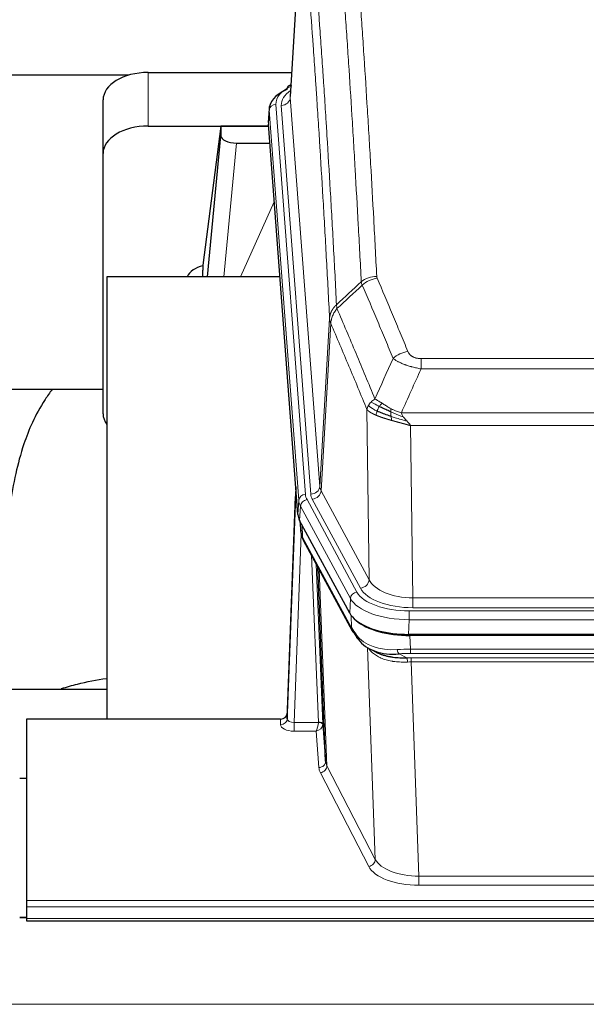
# Model space of a CAD drawing. Header units: inches. Extents: x 0 to 23760, y -13 to 16800.
# Tile 114 of 256: x 3785 to 4036, y 13598 to 14036. Entities that reach past the tile are written whole.
import ezdxf

# ---------------------------------------------------------------- set-up
doc = ezdxf.new("R2010")
doc.units = ezdxf.units.IN
doc.layers.add('1', color=7, linetype='Continuous', true_color=0xffffff)
doc.layers.add('254', color=7, linetype='Continuous', true_color=0xffffff)
doc.styles.add('latin_extended', font='simplex.shx')
doc.dimstyles.get("Standard").update_dxf_attribs({"dimtxt": 0.18, "dimasz": 0.18, "dimexe": 0.18, "dimexo": 0.0625, "dimgap": 0.09, "dimtad": 0, "dimtih": 1, "dimtoh": 1, "dimdec": 4, "dimzin": 0, "dimdsep": 46, "dimtxsty": 'Standard', "dimcen": 0.09, "dimadec": 0, "dimazin": 0, "dimtfac": 1, "dimtdec": 4, "dimtofl": 0, "dimtmove": 0, "dimatfit": 3, "dimfxl": 1, "dimtolj": 1, "dimtzin": 0, "dimarcsym": 0})

# ---------------------------------------------------------------- blocks, each defined once
blk = doc.blocks.new('_U12')
at = {"layer": '254', "color": 3, "linetype": 'Continuous', "lineweight": 13, "transparency": 16777216}
for p, q in [((8888.53, 13749.35), (8888.53, 9406.97)), ((1002.55, 13394.36), (1002.55, 9406.97)), ((1142.55, 9446.97), (8748.53, 9446.97))]:
    blk.add_line(p, q, dxfattribs=at)
at = {"layer": '254', "color": 3, "transparency": 16777216}
for points in [[(1142.55, 9470.3), (1142.55, 9423.63), (1002.55, 9446.97)], [(8748.53, 9423.63), (8748.53, 9470.3), (8888.53, 9446.97)]]:
    blk.add_solid(points, dxfattribs=at)
at = {"layer": 'Defpoints', "color": 0, "transparency": 16777216}
for p in [(8888.53, 13789.35), (1002.55, 13434.36), (8888.53, 9446.97)]:
    blk.add_point(p, dxfattribs=at)
at = {"layer": '254', "color": 2, "lineweight": 13, "transparency": 16777216, "insert": (4702.21, 9656.97), "char_height": 140, "attachment_point": 1, "style": 'latin_extended'}
blk.add_mtext('\\A1;7886', dxfattribs=at)

msp = doc.modelspace()

# ---------------------------------------------------------------- linework, layer by layer
at = {"layer": '1', "color": 2, "linetype": 'Continuous', "lineweight": 25}
for p, q in [((3910.016, 14088.256), (3904.765, 14001.62)), ((3832.945, 14011.013), (3665.774, 14011.013)), ((3841.587, 14012.218), (3905.41, 14012.218)), ((3905.077, 14006.762), (3904.134, 14006.327)), ((3821.587, 13976.242), (3821.587, 14000.044)), ((3895.387, 13996.269), (3895.006, 13989.986)), ((3908.13, 13815.75), (3895.012, 13989.203)), ((3841.587, 13988.416), (3895.074, 13988.416)), ((3873.898, 13988.327), (3865.849, 13926.541)), ((3895.081, 13988.327), (3873.898, 13988.327)), ((3873.898, 13988.327), (3873.898, 13984.096)), ((3867.987, 13921.44), (3873.898, 13984.096)), ((3880.871, 13980.876), (3895.641, 13980.876)), ((3821.587, 13860.588), (3821.587, 13976.242)), ((3865.849, 13926.535), (3865.849, 13926.541)), ((3865.849, 13926.535), (3865.849, 13924.349)), ((3900.138, 13921.439), (3823.194, 13921.439)), ((3823.194, 13921.439), (3823.194, 13724.872)), ((3821.598, 13871.36), (3751.262, 13871.36)), ((3907.193, 13828.131), (3903.435, 13727.492)), ((3903.424, 13724.956), (3907.113, 13823.737)), ((3931.168, 13771.958), (3908.914, 13813.172)), ((3909.042, 13812.935), (3909.405, 13808.134)), ((3909.399, 13808.247), (3909.228, 13812.591)), ((3909.399, 13808.247), (3909.405, 13808.134)), ((3910.543, 13804.338), (3932.29, 13764.062)), ((3920.449, 13706.127), (3917.022, 13792.338)), ((4173.737, 13762.52), (3957.331, 13762.52)), ((4173.145, 13762.038), (3957.922, 13762.038)), ((3940.431, 13755.886), (3943.175, 13754.499)), ((3751.197, 13738.211), (3823.193, 13738.211)), ((3903.435, 13727.492), (3903.424, 13724.956)), ((3787.534, 13724.871), (3787.534, 13644.236)), ((3900.437, 13724.871), (3787.534, 13724.871)), ((3919.221, 13722.745), (3920.449, 13706.127)), ((3784.534, 13698.672), (3787.534, 13698.672)), ((3787.534, 13644.236), (3787.534, 13641.502)), ((3787.534, 13641.502), (3787.534, 13636.254)), ((3787.578, 13636.745), (3784.605, 13636.745)), ((3787.534, 13636.254), (3787.534, 13635.239)), ((3787.534, 13635.239), (4344.534, 13635.239))]:
    msp.add_line(p, q, dxfattribs=at)
at = {"layer": '1', "color": 110, "linetype": 'Continuous', "lineweight": 13}
for p, q in [((3910.018, 14087.634), (3904.77, 14001.044)), ((3841.587, 13988.416), (3841.587, 14012.218)), ((3898.386, 13998.053), (3911.497, 13824.692)), ((3900.778, 13997.618), (3913.844, 13824.845)), ((3904.77, 14001.044), (3917.836, 13828.271)), ((3895.392, 13995.483), (3895.012, 13989.203)), ((3908.503, 13822.122), (3895.392, 13995.483)), ((3880.871, 13980.876), (3875.264, 13921.44)), ((3882.676, 13921.44), (3897.617, 13954.754)), ((3917.836, 13828.271), (3922.213, 13902.948)), ((3922.769, 13900.614), (3918.418, 13826.362)), ((3962.862, 13885.067), (4168.205, 13885.067)), ((3962.862, 13880.503), (3962.862, 13885.067)), ((4168.205, 13880.503), (3962.862, 13880.503)), ((3939.769, 13786.819), (3938.812, 13862.469)), ((3954.131, 13861.024), (4176.937, 13861.024)), ((3958.244, 13855.28), (3959.212, 13778.784)), ((4172.824, 13855.28), (3958.244, 13855.28)), ((3918.418, 13826.362), (3939.769, 13786.819)), ((3908.13, 13815.75), (3908.503, 13822.122)), ((3909.288, 13819.545), (3908.914, 13813.172)), ((3931.461, 13778.479), (3909.288, 13819.545)), ((3912.194, 13822.401), (3934.368, 13781.336)), ((3935.894, 13783.01), (3914.542, 13822.554)), ((3909.044, 13812.931), (3909.399, 13808.247)), ((3909.965, 13811.225), (3910.184, 13805.668)), ((3909.548, 13807.276), (3906.417, 13723.424)), ((3910.184, 13805.668), (3931.931, 13765.392)), ((3917.223, 13723.511), (3914.201, 13797.562)), ((3916.328, 13793.622), (3919.221, 13722.745)), ((3917.568, 13791.327), (3921.035, 13704.116)), ((3931.168, 13771.958), (3931.461, 13778.479)), ((3959.212, 13778.784), (4171.855, 13778.784)), ((3959.212, 13774.37), (3959.212, 13778.784)), ((3931.931, 13765.392), (3931.754, 13771.028)), ((3957.624, 13772.946), (4173.444, 13772.946)), ((3957.624, 13769.041), (3957.624, 13772.946)), ((4171.855, 13774.37), (3959.212, 13774.37)), ((3957.624, 13769.041), (3957.331, 13762.52)), ((4173.444, 13769.041), (3957.624, 13769.041)), ((3957.922, 13762.038), (3958.113, 13755.947)), ((3942.52, 13662.502), (3939.084, 13756.642)), ((3953.089, 13753.853), (3956.542, 13752.108)), ((3958.113, 13754.081), (3958.113, 13755.947)), ((3958.113, 13755.947), (4172.955, 13755.947)), ((4172.955, 13754.081), (3958.113, 13754.081)), ((3958.455, 13750.274), (3958.455, 13752.139)), ((3958.455, 13752.139), (4172.612, 13752.139)), ((3958.455, 13750.274), (3961.929, 13655.098)), ((4172.612, 13750.274), (3958.455, 13750.274)), ((3900.426, 13722.423), (3900.437, 13724.871)), ((3906.417, 13723.424), (3906.417, 13719.509)), ((3906.417, 13723.424), (3917.222, 13723.424)), ((3906.417, 13719.509), (3916.259, 13719.509)), ((3917.453, 13703.36), (3916.259, 13719.509)), ((3939.611, 13659.439), (3918.126, 13701.053)), ((3921.035, 13704.116), (3942.52, 13662.502)), ((3961.929, 13655.098), (4169.139, 13655.098)), ((3961.929, 13655.098), (3961.929, 13650.997)), ((4169.139, 13650.997), (3961.929, 13650.997)), ((3787.534, 13644.236), (4344.534, 13644.236)), ((3787.534, 13641.502), (4344.534, 13641.502)), ((3784.605, 13636.519), (3787.578, 13636.519)), ((3787.534, 13636.254), (4344.534, 13636.254)), ((2913.034, 13598.124), (7670.034, 13598.124))]:
    msp.add_line(p, q, dxfattribs=at)
at = {"layer": '1', "color": 2, "linetype": 'Continuous', "lineweight": 25}
for centre, major_axis, ratio, start_param, end_param in [((3841.587, 14000.044), (-20, 0), 0.608706, 4.712389, 6.2831853), ((3922.406, 13995.766), (-27.03, 0.194), 0.4633579, 5.502135, 6.3212481), ((3905.392, 14003.603), (1.258, -2.724), 0.6272114, 3.1415983, 4.0254232), ((3841.587, 13976.242), (-20, 0), 0.608706, 4.712389, 6.2831853), ((3880.924, 13984.121), (7.027, 0.031), 0.4617281, 3.1395348, 4.7027345), ((3868.728, 13919.361), (-10.208, 0), 0.7029015, 4.9983373, 5.9892938), ((3868.728, 13727.965), (-10.152, 515.139), 0.0020796, 5.0973666, 5.1034705), ((3841.587, 13860.588), (-20, 0), 0.608706, 0, 0.4035719), ((3935.15, 13816.189), (27.037, 0.006), 0.4611335, 3.1763491, 3.3855005), ((3937.193, 13788.458), (-27.174, 22.247), 0.2659532, 0.2482947, 0.2802749), ((3936.043, 13817.734), (26.161, 11.46), 0.4493681, 3.0159633, 3.1613144), ((3913.896, 13806.559), (3.584, 1.776), 0.8816114, 2.7716102, 3.1419462), ((3957.388, 13775.004), (27.023, 0.034), 0.4619935, 3.3853572, 3.670307), ((3957.948, 13774.513), (27.01, 0.015), 0.4618579, 3.6271853, 4.7111791), ((3957.388, 13775.004), (27.023, 0.034), 0.4619935, 3.670307, 4.7096668), ((3958.762, 13748.513), (-27.355, 20.182), 0.1876908, 0.3765826, 0.5974134), ((3935.81, 13765.963), (3.52, 1.9), 0.8606628, 3.1415888, 3.5094104), ((3956.066, 13745.65), (-23.434, 19.972), 0.1471226, 0.3626514, 0.5834823), ((3937.586, 13763.281), (3.195, 2.407), 0.6715965, 2.6043549, 3.391291), ((3957.86, 13777.33), (23.359, 16.381), 0.7286412, 3.1732971, 4.057134), ((3900.437, 13727.584), (3, 0.002), 0.9042699, 4.7116987, 6.2488686)]:
    msp.add_ellipse(centre, major_axis=major_axis, ratio=ratio, start_param=start_param, end_param=end_param, dxfattribs=at)
at = {"layer": '1', "color": 110, "linetype": 'Continuous', "lineweight": 13}
for centre, major_axis, ratio, start_param, end_param in [((3905.392, 14003.603), (1.258, -2.724), 0.6272114, 2.6666598, 3.1415983), ((3922.406, 13998.427), (-24.034, 0.016), 0.461198, 5.4992389, 6.318352), ((3924.797, 13997.992), (-24.034, 0.016), 0.461198, 5.6862399, 6.318352), ((3898.386, 13995.392), (2.991, 0.226), 0.8864705, 1.5038552, 3.0222916), ((3900.778, 14001.166), (3.989, 0.302), 0.8864705, 4.6454478, 6.1638843), ((3943.167, 13913.319), (-9.987, -0.512), 0.8285973, 4.6699673, 5.4273767), ((3943.354, 13912.527), (-9.188, -3.948), 0.8056434, 4.3791539, 5.1247913), ((3957.015, 13880.065), (-9.245, -3.812), 0.7933159, 4.3962573, 5.1392153), ((3907.113, 13821.585), (0.214, 6.443), 0.0117452, 0.5090713, 1.2305416), ((3913.844, 13828.393), (3.989, 0.302), 0.8864705, 4.6454478, 6.1638843), ((3937.862, 13828.783), (20.038, 0.241), 0.4621297, 3.1708089, 3.3799603), ((3910.111, 13823.646), (2.998, -0.112), 0.4302668, 3.1576572, 3.7226285), ((3911.497, 13822.031), (2.991, 0.226), 0.8864705, 1.5038552, 3.0222916), ((3935.515, 13825.083), (24.033, 0.005), 0.4611335, 3.1763491, 3.3855005), ((3937.862, 13825.235), (24.033, 0.005), 0.4611335, 3.1763491, 3.3855005), ((3914.542, 13826.102), (3.52, 1.9), 0.8606628, 4.2773553, 5.7957917), ((3935.515, 13822.422), (-27.028, 0.171), 0.4605352, 0.0378207, 0.2469722), ((3912.194, 13819.74), (2.64, 1.425), 0.8606628, 1.1357626, 2.6541991), ((3937.193, 13788.458), (-27.538, 20.422), 0.1820485, 0.3394758, 0.371456), ((3914.062, 13806.238), (3.52, 1.9), 0.8606628, 2.7414655, 3.1415888), ((3935.894, 13786.558), (3.52, 1.9), 0.8606628, 4.2773553, 5.7957917), ((3959.133, 13789.391), (-20.002, 0.126), 0.5302672, 0.2567917, 1.5781041), ((3934.368, 13778.675), (2.64, 1.425), 0.8606628, 1.1357626, 2.6541991), ((3957.675, 13784.043), (24.02, 0.03), 0.4619935, 3.3853572, 4.7096668), ((3959.133, 13785.843), (-24.002, 0.049), 0.477994, 0.2537759, 1.5750883), ((3957.675, 13781.382), (-27.018, 0.111), 0.4567867, 0.246464, 1.5707737), ((3935.81, 13765.963), (3.52, 1.9), 0.8606628, 2.7414655, 3.1415888), ((3957.86, 13777.33), (25.329, 12.681), 0.6929209, 3.2824386, 4.1662755), ((3958.762, 13748.513), (-27.015, 0.091), 0.2751837, 4.7373543, 4.9581852), ((3953.089, 13757.688), (-0.368, 3.983), 0.2964475, 2.0527062, 2.8396422), ((3958.762, 13744.678), (-23.017, 0.318), 0.4083138, 4.7462544, 4.9670852), ((3959.244, 13742.327), (-24.025, 0.387), 0.4081206, 4.7518285, 4.8316761), ((3956.542, 13748.273), (0.131, -3.998), 0.1099517, 2.0830946, 2.8518059), ((3959.244, 13738.491), (-20.023, 0.877), 0.5868265, 4.777515, 4.8573626), ((3906.43, 13722.423), (6.003, 0.008), 0.4854373, 3.1388974, 4.7096937), ((3900.426, 13725.047), (-3, 0.013), 0.8746179, 1.5745081, 3.1116779), ((3906.43, 13725.047), (3.004, 0.138), 0.5390598, 3.1127167, 4.683513), ((3916.259, 13722.132), (0.506, 2.997), 0.2740591, 3.694004, 5.2037138), ((3916.259, 13722.132), (2.669, 1.608), 0.8008031, 4.262859, 5.7725688), ((3916.223, 13723.479), (-1.001, 0.011), 0.9036684, 3.0924533, 3.1882188), ((3917.222, 13722.563), (1.996, -0.13), 0.4297663, 0.0674602, 1.5988341), ((3917.223, 13722.65), (1.998, 0.082), 0.4302193, 0.0160628, 1.553239), ((3916.223, 13722.618), (2.996, 0.15), 0.8842155, 6.1784611, 6.2742266), ((3917.453, 13705.984), (-2.992, -0.221), 0.8740585, 1.5062672, 3.1117425), ((3940.452, 13706.382), (-20.016, 0.121), 0.4848834, 0.0387668, 0.248091), ((3940.452, 13703.758), (-23.014, 0.002), 0.4845187, 0.0358431, 0.2451673), ((3918.126, 13703.677), (-2.666, -1.376), 0.8484453, 1.1579292, 2.76165), ((3939.611, 13662.063), (-2.666, -1.376), 0.8484453, 1.1579292, 2.76165), ((3961.935, 13664.772), (-20.013, 0.104), 0.483363, 0.2476114, 1.5729934), ((3961.935, 13662.148), (23.012, 0.004), 0.4845836, 3.3866449, 4.7120269)]:
    msp.add_ellipse(centre, major_axis=major_axis, ratio=ratio, start_param=start_param, end_param=end_param, dxfattribs=at)
for points, knots in [([(3931.208, 14104.259), (3931.766, 14097.64), (3932.866, 14084.149), (3934.474, 14063.165), (3935.516, 14048.676), (3936.287, 14037.621), (3936.669, 14032.047), (3937.048, 14026.403), (3937.299, 14022.624), (3937.424, 14020.727), (3938.048, 14011.203), (3938.539, 14003.461), (3939.264, 13991.666), (3939.504, 13987.704), (3939.98, 13979.721), (3940.216, 13975.7), (3940.918, 13963.547), (3941.839, 13947.105), (3942.729, 13930.187), (3943.167, 13921.608)], [0, 0, 0, 0, 0.125, 0.25, 0.375, 0.375, 0.4375, 0.46875, 0.46875, 0.5, 0.5, 0.625, 0.625, 0.6875, 0.6875, 0.75, 0.75, 0.875, 1, 1, 1, 1]), ([(3936.299, 13919.232), (3935.861, 13927.8), (3934.969, 13944.699), (3934.048, 13961.122), (3933.345, 13973.26), (3933.108, 13977.277), (3932.632, 13985.25), (3932.392, 13989.207), (3931.665, 14000.988), (3931.174, 14008.721), (3930.549, 14018.234), (3930.424, 14020.129), (3930.172, 14023.903), (3929.793, 14029.541), (3929.41, 14035.109), (3928.639, 14046.15), (3927.595, 14060.623), (3925.985, 14081.583), (3924.883, 14095.058), (3924.325, 14101.67)], [0, 0, 0, 0, 0.125, 0.25, 0.25, 0.3125, 0.3125, 0.375, 0.375, 0.5, 0.5, 0.53125, 0.53125, 0.5625, 0.625, 0.625, 0.75, 0.875, 1, 1, 1, 1]), ([(3913.073, 14094.25), (3913.645, 14087.559), (3914.772, 14073.916), (3916.418, 14052.675), (3917.484, 14037.995), (3918.272, 14026.792), (3918.663, 14021.142), (3919.115, 14014.464), (3919.307, 14011.584), (3919.435, 14009.661), (3919.499, 14008.696), (3919.818, 14003.867), (3920.198, 13998.023), (3920.636, 13991.123), (3920.822, 13988.148), (3920.946, 13986.161), (3921.008, 13985.165), (3921.564, 13976.187), (3922.537, 13959.98), (3923.948, 13934.927), (3924.856, 13917.731), (3925.302, 13909.009)], [0, 0, 0, 0, 0.125, 0.25, 0.375, 0.375, 0.4375, 0.46875, 0.484375, 0.484375, 0.5, 0.5, 0.5625, 0.59375, 0.609375, 0.609375, 0.625, 0.625, 0.75, 0.875, 1, 1, 1, 1]), ([(3922.213, 13902.948), (3921.768, 13911.642), (3920.862, 13928.784), (3919.456, 13953.758), (3918.486, 13969.916), (3917.931, 13978.866), (3917.869, 13979.859), (3917.745, 13981.84), (3917.559, 13984.806), (3917.123, 13991.685), (3916.744, 13997.511), (3916.426, 14002.326), (3916.362, 14003.288), (3916.235, 14005.206), (3916.043, 14008.077), (3915.593, 14014.735), (3915.202, 14020.368), (3914.416, 14031.539), (3913.353, 14046.175), (3911.712, 14067.357), (3910.588, 14080.961), (3910.018, 14087.634)], [0, 0, 0, 0, 0.125, 0.25, 0.375, 0.375, 0.390625, 0.390625, 0.40625, 0.4375, 0.5, 0.5, 0.515625, 0.515625, 0.53125, 0.5625, 0.625, 0.625, 0.75, 0.875, 1, 1, 1, 1]), ([(3943.354, 13920.813), (3943.298, 13920.944), (3943.255, 13921.075), (3943.193, 13921.34), (3943.174, 13921.474), (3943.167, 13921.608)], [0, 0, 0, 0, 0.5, 0.5, 1, 1, 1, 1]), ([(3943.354, 13920.813), (3945.64, 13915.472), (3947.921, 13910.086), (3951.336, 13901.937), (3952.474, 13899.21), (3954.746, 13893.732), (3955.881, 13890.982), (3957.015, 13888.221)], [0, 0, 0, 0, 0.5, 0.5, 0.75, 0.75, 1, 1, 1, 1]), ([(3950.435, 13885.163), (3949.3, 13887.922), (3948.164, 13890.67), (3945.888, 13896.142), (3944.75, 13898.867), (3941.33, 13907.008), (3939.046, 13912.39), (3936.758, 13917.726)], [0, 0, 0, 0, 0.25, 0.25, 0.5, 0.5, 1, 1, 1, 1]), ([(3922.213, 13902.948), (3922.214, 13902.963), (3922.216, 13902.993), (3922.219, 13903.037), (3922.222, 13903.082), (3922.226, 13903.127), (3922.229, 13903.172), (3922.234, 13903.217), (3922.238, 13903.261), (3922.242, 13903.306), (3922.247, 13903.351), (3922.252, 13903.396), (3922.258, 13903.44), (3922.263, 13903.485), (3922.269, 13903.53), (3922.275, 13903.574), (3922.282, 13903.619), (3922.288, 13903.663), (3922.295, 13903.708), (3922.302, 13903.752), (3922.31, 13903.797), (3922.317, 13903.841), (3922.325, 13903.886), (3922.333, 13903.93), (3922.342, 13903.975), (3922.35, 13904.019), (3922.359, 13904.063), (3922.368, 13904.107), (3922.378, 13904.152), (3922.387, 13904.196), (3922.397, 13904.24), (3922.407, 13904.284), (3922.418, 13904.328), (3922.428, 13904.372), (3922.439, 13904.416), (3922.45, 13904.46), (3922.462, 13904.504), (3922.473, 13904.548), (3922.485, 13904.592), (3922.497, 13904.635), (3922.51, 13904.679), (3922.522, 13904.723), (3922.535, 13904.766), (3922.548, 13904.81), (3922.561, 13904.853), (3922.575, 13904.897), (3922.589, 13904.94), (3922.603, 13904.983), (3922.617, 13905.027), (3922.632, 13905.07), (3922.647, 13905.113), (3922.662, 13905.156), (3922.677, 13905.199), (3922.693, 13905.242), (3922.708, 13905.285), (3922.724, 13905.328), (3922.741, 13905.37), (3922.757, 13905.413), (3922.774, 13905.456), (3922.791, 13905.498), (3922.808, 13905.541), (3922.826, 13905.583), (3922.843, 13905.625), (3922.861, 13905.668), (3922.88, 13905.71), (3922.898, 13905.752), (3922.917, 13905.794), (3922.936, 13905.836), (3922.955, 13905.878), (3922.974, 13905.92), (3922.994, 13905.961), (3923.013, 13906.003), (3923.034, 13906.044), (3923.054, 13906.086), (3923.074, 13906.127), (3923.095, 13906.169), (3923.122, 13906.222), (3923.156, 13906.287), (3923.197, 13906.364), (3923.239, 13906.44), (3923.281, 13906.516), (3923.324, 13906.592), (3923.368, 13906.668), (3923.413, 13906.743), (3923.459, 13906.818), (3923.505, 13906.893), (3923.552, 13906.967), (3923.6, 13907.041), (3923.649, 13907.114), (3923.698, 13907.188), (3923.748, 13907.26), (3923.799, 13907.333), (3923.851, 13907.405), (3923.903, 13907.477), (3923.957, 13907.548), (3924.01, 13907.619), (3924.065, 13907.69), (3924.12, 13907.76), (3924.176, 13907.83), (3924.233, 13907.899), (3924.291, 13907.968), (3924.349, 13908.036), (3924.408, 13908.104), (3924.467, 13908.172), (3924.528, 13908.239), (3924.589, 13908.306), (3924.65, 13908.372), (3924.713, 13908.438), (3924.775, 13908.504), (3924.839, 13908.569), (3924.903, 13908.633), (3924.968, 13908.697), (3925.034, 13908.761), (3925.1, 13908.824), (3925.167, 13908.886), (3925.234, 13908.948), (3925.28, 13908.989), (3925.302, 13909.009)], [0, 0, 0, 0, 0.0066687, 0.0133374, 0.0200061, 0.0266746, 0.0333432, 0.0400116, 0.0466801, 0.0533484, 0.0600168, 0.066685, 0.0733532, 0.0800214, 0.0866895, 0.0933575, 0.1000255, 0.1066935, 0.1133614, 0.1200292, 0.126697, 0.1333647, 0.1400324, 0.1467001, 0.1533676, 0.1600352, 0.1667026, 0.1733701, 0.1800374, 0.1867047, 0.193372, 0.2000392, 0.2067064, 0.2133735, 0.2200405, 0.2267075, 0.2333745, 0.2400414, 0.2467082, 0.253375, 0.2600418, 0.2667085, 0.2733751, 0.2800417, 0.2867082, 0.2933747, 0.3000412, 0.3067075, 0.3133739, 0.3200401, 0.3267064, 0.3333725, 0.3400387, 0.3467047, 0.3533708, 0.3600367, 0.3667026, 0.3733685, 0.3800343, 0.3867001, 0.3933658, 0.4000315, 0.4066971, 0.4133626, 0.4200281, 0.4266936, 0.433359, 0.4400243, 0.4466896, 0.4533549, 0.4600201, 0.4666852, 0.4733503, 0.4800154, 0.4866804, 0.4933453, 0.5000102, 0.5125098, 0.5250093, 0.5375088, 0.5500082, 0.5625077, 0.5750071, 0.5875066, 0.600006, 0.6125054, 0.6250049, 0.6375043, 0.6500037, 0.6625032, 0.6750026, 0.6875021, 0.7000016, 0.7125011, 0.7250006, 0.7375001, 0.7499997, 0.7624993, 0.7749989, 0.7874985, 0.7999982, 0.812498, 0.8249977, 0.8374975, 0.8499974, 0.8624973, 0.8749972, 0.8874972, 0.8999973, 0.9124974, 0.9249976, 0.9374978, 0.9499981, 0.9624985, 0.9749989, 0.9874994, 1, 1, 1, 1]), ([(3922.769, 13900.614), (3922.791, 13901.197), (3922.868, 13901.785), (3923.132, 13902.952), (3923.318, 13903.531), (3923.789, 13904.662), (3924.075, 13905.215), (3924.733, 13906.279), (3925.106, 13906.789), (3925.514, 13907.272)], [0, 0, 0, 0, 0.25, 0.25, 0.5, 0.5, 0.75, 0.75, 1, 1, 1, 1]), ([(3925.514, 13907.272), (3925.439, 13907.566), (3925.397, 13907.869), (3925.339, 13908.459), (3925.323, 13908.746), (3925.302, 13909.009)], [0, 0, 0, 0, 0.5, 0.5, 1, 1, 1, 1]), ([(3925.514, 13907.272), (3928.337, 13900.717), (3931.152, 13894.093), (3935.366, 13884.054), (3936.769, 13880.69), (3939.571, 13873.928), (3940.97, 13870.53), (3942.368, 13867.115)], [0, 0, 0, 0, 0.5, 0.5, 0.75, 0.75, 1, 1, 1, 1]), ([(3922.769, 13900.614), (3922.764, 13900.627), (3922.754, 13900.652), (3922.739, 13900.69), (3922.724, 13900.729), (3922.708, 13900.768), (3922.693, 13900.808), (3922.678, 13900.849), (3922.662, 13900.89), (3922.647, 13900.932), (3922.632, 13900.975), (3922.616, 13901.018), (3922.601, 13901.062), (3922.586, 13901.106), (3922.57, 13901.151), (3922.555, 13901.196), (3922.54, 13901.243), (3922.525, 13901.29), (3922.51, 13901.337), (3922.495, 13901.385), (3922.481, 13901.434), (3922.466, 13901.483), (3922.452, 13901.533), (3922.438, 13901.584), (3922.424, 13901.635), (3922.41, 13901.687), (3922.397, 13901.739), (3922.376, 13901.823), (3922.35, 13901.936), (3922.322, 13902.073), (3922.298, 13902.2), (3922.279, 13902.317), (3922.263, 13902.424), (3922.251, 13902.521), (3922.24, 13902.608), (3922.233, 13902.686), (3922.226, 13902.753), (3922.222, 13902.81), (3922.219, 13902.856), (3922.216, 13902.893), (3922.214, 13902.92), (3922.214, 13902.937), (3922.213, 13902.945), (3922.213, 13902.948)], [0, 0, 0, 0, 0.0155037, 0.0313049, 0.0474035, 0.0637997, 0.0804935, 0.097485, 0.1147743, 0.1323613, 0.1502462, 0.1684289, 0.1869096, 0.2056883, 0.224765, 0.2441397, 0.2638126, 0.2837835, 0.3040527, 0.32462, 0.3454856, 0.3666494, 0.3881116, 0.409872, 0.4319308, 0.454288, 0.4769435, 0.4998975, 0.5635611, 0.6228928, 0.6778927, 0.7285606, 0.7748966, 0.8169007, 0.8545729, 0.8879131, 0.9169214, 0.9415977, 0.9619421, 0.9779545, 0.989635, 0.9969835, 1, 1, 1, 1]), ([(3938.812, 13862.469), (3937.481, 13865.71), (3936.149, 13868.936), (3933.481, 13875.355), (3932.146, 13878.55), (3928.135, 13888.086), (3925.455, 13894.381), (3922.769, 13900.614)], [0, 0, 0, 0, 0.25, 0.25, 0.5, 0.5, 1, 1, 1, 1]), ([(3962.862, 13885.067), (3962.68, 13885.067), (3962.497, 13885.071), (3962.134, 13885.09), (3961.954, 13885.104), (3961.598, 13885.142), (3961.423, 13885.166), (3961.076, 13885.225), (3960.905, 13885.259), (3960.694, 13885.309), (3960.652, 13885.32), (3960.569, 13885.341), (3960.444, 13885.374), (3960.323, 13885.41), (3960.084, 13885.484), (3959.776, 13885.593), (3959.489, 13885.721), (3959.316, 13885.806), (3959.282, 13885.823), (3959.214, 13885.858), (3959.18, 13885.876), (3959.08, 13885.93), (3959.015, 13885.967), (3958.825, 13886.08), (3958.706, 13886.159), (3958.479, 13886.321), (3958.372, 13886.405), (3958.17, 13886.578), (3958.074, 13886.667), (3957.961, 13886.781), (3957.939, 13886.804), (3957.895, 13886.85), (3957.873, 13886.873), (3957.809, 13886.943), (3957.768, 13886.99), (3957.65, 13887.132), (3957.576, 13887.227), (3957.439, 13887.421), (3957.376, 13887.519), (3957.199, 13887.815), (3957.1, 13888.016), (3957.015, 13888.221)], [0, 0, 0, 0, 0.0625, 0.0625, 0.125, 0.125, 0.1875, 0.1875, 0.25, 0.25, 0.265625, 0.265625, 0.28125, 0.3125, 0.3125, 0.375, 0.4375, 0.4375, 0.453125, 0.453125, 0.46875, 0.46875, 0.5, 0.5, 0.5625, 0.5625, 0.625, 0.625, 0.6875, 0.6875, 0.703125, 0.703125, 0.71875, 0.71875, 0.75, 0.75, 0.8125, 0.8125, 0.875, 0.875, 1, 1, 1, 1]), ([(3962.862, 13880.503), (3962.528, 13880.564), (3962.195, 13880.627), (3961.531, 13880.761), (3961.203, 13880.83), (3960.227, 13881.048), (3959.59, 13881.204), (3958.887, 13881.393), (3958.809, 13881.414), (3958.654, 13881.456), (3958.576, 13881.478), (3958.345, 13881.543), (3958.192, 13881.587), (3957.737, 13881.721), (3957.142, 13881.903), (3956.57, 13882.095), (3956.148, 13882.242), (3955.94, 13882.316), (3955.734, 13882.392), (3955.598, 13882.443), (3955.53, 13882.468), (3954.925, 13882.698), (3954.417, 13882.909), (3953.697, 13883.232), (3953.465, 13883.342), (3953.127, 13883.508), (3953.016, 13883.563), (3952.797, 13883.675), (3952.689, 13883.731), (3952.162, 13884.013), (3951.774, 13884.241), (3951.059, 13884.699), (3950.733, 13884.93), (3950.435, 13885.163)], [0, 0, 0, 0, 0.0625, 0.0625, 0.125, 0.125, 0.25, 0.25, 0.265625, 0.265625, 0.28125, 0.28125, 0.3125, 0.3125, 0.375, 0.4375, 0.4375, 0.46875, 0.484375, 0.484375, 0.5, 0.5, 0.625, 0.625, 0.6875, 0.6875, 0.71875, 0.71875, 0.75, 0.75, 0.875, 0.875, 1, 1, 1, 1]), ([(3940.661, 13865.771), (3940.907, 13866.015), (3941.174, 13866.25), (3941.744, 13866.7), (3942.048, 13866.914), (3942.368, 13867.115)], [0, 0, 0, 0, 0.5, 0.5, 1, 1, 1, 1]), ([(3945.544, 13865.22), (3945.245, 13865.414), (3944.954, 13865.602), (3943.828, 13866.322), (3943.061, 13866.788), (3942.368, 13867.115)], [0, 0, 0, 0, 0.25, 0.25, 1, 1, 1, 1]), ([(3938.812, 13862.469), (3938.869, 13862.755), (3938.951, 13863.043), (3939.165, 13863.615), (3939.296, 13863.901), (3939.451, 13864.182)], [0, 0, 0, 0, 0.5, 0.5, 1, 1, 1, 1]), ([(3942.843, 13859.921), (3942.832, 13859.926), (3942.809, 13859.936), (3942.774, 13859.951), (3942.738, 13859.966), (3942.702, 13859.981), (3942.666, 13859.997), (3942.63, 13860.012), (3942.593, 13860.028), (3942.555, 13860.045), (3942.518, 13860.061), (3942.48, 13860.078), (3942.441, 13860.095), (3942.402, 13860.112), (3942.363, 13860.129), (3942.324, 13860.147), (3942.284, 13860.165), (3942.244, 13860.183), (3942.204, 13860.201), (3942.163, 13860.219), (3942.122, 13860.238), (3942.08, 13860.257), (3942.039, 13860.276), (3941.997, 13860.296), (3941.955, 13860.316), (3941.912, 13860.336), (3941.87, 13860.356), (3941.827, 13860.376), (3941.783, 13860.397), (3941.74, 13860.418), (3941.696, 13860.439), (3941.653, 13860.46), (3941.608, 13860.482), (3941.564, 13860.504), (3941.52, 13860.526), (3941.475, 13860.549), (3941.43, 13860.571), (3941.385, 13860.594), (3941.34, 13860.617), (3941.295, 13860.641), (3941.25, 13860.665), (3941.204, 13860.688), (3941.158, 13860.713), (3941.113, 13860.737), (3941.067, 13860.762), (3941.021, 13860.787), (3940.975, 13860.812), (3940.929, 13860.838), (3940.883, 13860.863), (3940.836, 13860.89), (3940.79, 13860.916), (3940.744, 13860.942), (3940.698, 13860.969), (3940.652, 13860.996), (3940.605, 13861.024), (3940.559, 13861.052), (3940.513, 13861.079), (3940.467, 13861.108), (3940.421, 13861.136), (3940.375, 13861.165), (3940.329, 13861.194), (3940.283, 13861.223), (3940.237, 13861.253), (3940.192, 13861.283), (3940.146, 13861.313), (3940.101, 13861.343), (3940.056, 13861.374), (3940.011, 13861.405), (3939.966, 13861.436), (3939.921, 13861.468), (3939.877, 13861.5), (3939.833, 13861.532), (3939.789, 13861.564), (3939.745, 13861.597), (3939.702, 13861.63), (3939.659, 13861.663), (3939.616, 13861.697), (3939.573, 13861.731), (3939.531, 13861.765), (3939.489, 13861.8), (3939.448, 13861.834), (3939.407, 13861.869), (3939.366, 13861.905), (3939.326, 13861.94), (3939.286, 13861.976), (3939.246, 13862.012), (3939.207, 13862.049), (3939.169, 13862.086), (3939.13, 13862.123), (3939.093, 13862.16), (3939.056, 13862.198), (3939.019, 13862.236), (3938.983, 13862.274), (3938.948, 13862.312), (3938.913, 13862.351), (3938.878, 13862.39), (3938.845, 13862.43), (3938.823, 13862.456), (3938.812, 13862.469)], [0, 0, 0, 0, 0.0060657, 0.012223, 0.0184718, 0.0248123, 0.0312443, 0.0377679, 0.0443831, 0.0510899, 0.0578883, 0.0647782, 0.0717598, 0.0788329, 0.0859977, 0.093254, 0.1006019, 0.1080414, 0.1155725, 0.1231952, 0.1309095, 0.1387154, 0.1466129, 0.1546019, 0.1626826, 0.1708549, 0.1791188, 0.1874742, 0.1959213, 0.20446, 0.2130903, 0.2218121, 0.2306256, 0.2395307, 0.2485274, 0.2576156, 0.2667955, 0.276067, 0.2854301, 0.2948848, 0.3044311, 0.314069, 0.3237985, 0.3336196, 0.3435324, 0.3535367, 0.3636326, 0.3738202, 0.3840993, 0.3944701, 0.4049324, 0.4154864, 0.426132, 0.4368691, 0.4476979, 0.4586183, 0.4696303, 0.480734, 0.4919292, 0.503216, 0.5145945, 0.5260645, 0.5376262, 0.5492795, 0.5610244, 0.5728609, 0.584789, 0.5968087, 0.60892, 0.621123, 0.6334175, 0.6458037, 0.6582815, 0.6708509, 0.6835119, 0.6962645, 0.7091087, 0.7220445, 0.735072, 0.748191, 0.7614017, 0.774704, 0.7880979, 0.8015834, 0.8151605, 0.8288293, 0.8425896, 0.8564416, 0.8703852, 0.8844204, 0.8985472, 0.9127656, 0.9270756, 0.9414773, 0.9559705, 0.9705554, 0.9852319, 1, 1, 1, 1]), ([(3939.451, 13864.182), (3939.607, 13864.458), (3939.787, 13864.729), (3940.192, 13865.26), (3940.416, 13865.52), (3940.661, 13865.771)], [0, 0, 0, 0, 0.5, 0.5, 1, 1, 1, 1]), ([(3943.334, 13861.767), (3942.899, 13861.971), (3942.489, 13862.175), (3940.959, 13862.99), (3940.063, 13863.598), (3939.451, 13864.182)], [0, 0, 0, 0, 0.25, 0.25, 1, 1, 1, 1]), ([(3944.319, 13863.84), (3943.948, 13864.027), (3943.591, 13864.21), (3942.231, 13864.916), (3941.36, 13865.388), (3940.661, 13865.771)], [0, 0, 0, 0, 0.25, 0.25, 1, 1, 1, 1]), ([(3943.334, 13861.767), (3943.364, 13861.855), (3943.397, 13861.944), (3943.531, 13862.301), (3943.644, 13862.572), (3943.894, 13863.1), (3944.03, 13863.358), (3944.221, 13863.683), (3944.27, 13863.762), (3944.319, 13863.84)], [0, 0, 0, 0, 0.125, 0.125, 0.5, 0.5, 0.875, 0.875, 1, 1, 1, 1]), ([(3944.319, 13863.84), (3944.418, 13863.995), (3944.519, 13864.143), (3944.776, 13864.487), (3944.934, 13864.671), (3945.244, 13864.986), (3945.398, 13865.118), (3945.544, 13865.22)], [0, 0, 0, 0, 0.25, 0.25, 0.625, 0.625, 1, 1, 1, 1]), ([(3949.513, 13862.812), (3949.333, 13862.908), (3949.154, 13863.005), (3948.447, 13863.4), (3947.933, 13863.707), (3946.938, 13864.321), (3946.459, 13864.628), (3945.845, 13865.025), (3945.693, 13865.123), (3945.544, 13865.22)], [0, 0, 0, 0, 0.125, 0.125, 0.5, 0.5, 0.875, 0.875, 1, 1, 1, 1]), ([(3949.363, 13861.443), (3949.361, 13861.598), (3949.363, 13861.746), (3949.376, 13862.089), (3949.392, 13862.273), (3949.44, 13862.585), (3949.473, 13862.714), (3949.513, 13862.812)], [0, 0, 0, 0, 0.25, 0.25, 0.625, 0.625, 1, 1, 1, 1]), ([(3954.131, 13861.024), (3952.911, 13861.289), (3951.735, 13861.732), (3950.241, 13862.435), (3949.873, 13862.62), (3949.513, 13862.812)], [0, 0, 0, 0, 0.75, 0.75, 1, 1, 1, 1]), ([(3949.846, 13857.589), (3949.824, 13857.596), (3949.78, 13857.608), (3949.714, 13857.627), (3949.648, 13857.646), (3949.582, 13857.664), (3949.516, 13857.683), (3949.45, 13857.702), (3949.384, 13857.721), (3949.318, 13857.74), (3949.251, 13857.759), (3949.185, 13857.778), (3949.118, 13857.798), (3949.052, 13857.817), (3948.985, 13857.836), (3948.919, 13857.855), (3948.852, 13857.875), (3948.785, 13857.894), (3948.719, 13857.914), (3948.652, 13857.933), (3948.585, 13857.953), (3948.518, 13857.973), (3948.451, 13857.992), (3948.385, 13858.012), (3948.318, 13858.032), (3948.251, 13858.052), (3948.184, 13858.072), (3948.117, 13858.092), (3948.05, 13858.112), (3947.983, 13858.132), (3947.916, 13858.152), (3947.848, 13858.172), (3947.781, 13858.192), (3947.714, 13858.213), (3947.647, 13858.233), (3947.58, 13858.253), (3947.513, 13858.274), (3947.446, 13858.295), (3947.379, 13858.315), (3947.312, 13858.336), (3947.245, 13858.357), (3947.177, 13858.377), (3947.11, 13858.398), (3947.043, 13858.419), (3946.976, 13858.44), (3946.909, 13858.461), (3946.842, 13858.482), (3946.775, 13858.503), (3946.708, 13858.525), (3946.641, 13858.546), (3946.574, 13858.567), (3946.508, 13858.589), (3946.441, 13858.61), (3946.374, 13858.632), (3946.307, 13858.653), (3946.241, 13858.675), (3946.174, 13858.697), (3946.107, 13858.718), (3946.041, 13858.74), (3945.974, 13858.762), (3945.908, 13858.784), (3945.841, 13858.806), (3945.775, 13858.828), (3945.709, 13858.85), (3945.643, 13858.873), (3945.577, 13858.895), (3945.511, 13858.917), (3945.445, 13858.94), (3945.379, 13858.962), (3945.313, 13858.985), (3945.247, 13859.008), (3945.182, 13859.03), (3945.116, 13859.053), (3945.051, 13859.076), (3944.985, 13859.099), (3944.92, 13859.122), (3944.855, 13859.145), (3944.79, 13859.168), (3944.725, 13859.191), (3944.66, 13859.215), (3944.595, 13859.238), (3944.531, 13859.261), (3944.466, 13859.285), (3944.402, 13859.308), (3944.338, 13859.332), (3944.274, 13859.356), (3944.21, 13859.38), (3944.146, 13859.403), (3944.082, 13859.427), (3944.019, 13859.451), (3943.955, 13859.475), (3943.892, 13859.5), (3943.829, 13859.524), (3943.766, 13859.548), (3943.704, 13859.572), (3943.641, 13859.597), (3943.578, 13859.621), (3943.516, 13859.646), (3943.454, 13859.671), (3943.392, 13859.695), (3943.33, 13859.72), (3943.269, 13859.745), (3943.208, 13859.77), (3943.146, 13859.795), (3943.085, 13859.82), (3943.025, 13859.845), (3942.964, 13859.87), (3942.904, 13859.896), (3942.864, 13859.913), (3942.843, 13859.921)], [0, 0, 0, 0, 0.0082024, 0.0164263, 0.0246716, 0.0329384, 0.0412265, 0.0495362, 0.0578672, 0.0662198, 0.0745938, 0.0829892, 0.0914062, 0.0998446, 0.1083045, 0.1167859, 0.1252887, 0.1338131, 0.1423589, 0.1509263, 0.1595151, 0.1681255, 0.1767574, 0.1854108, 0.1940858, 0.2027822, 0.2115002, 0.2202398, 0.2290008, 0.2377835, 0.2465876, 0.2554134, 0.2642606, 0.2731295, 0.2820199, 0.2909319, 0.2998654, 0.3088206, 0.3177973, 0.3267956, 0.3358154, 0.3448569, 0.35392, 0.3630047, 0.3721109, 0.3812388, 0.3903883, 0.3995594, 0.4087522, 0.4179665, 0.4272025, 0.4364601, 0.4457393, 0.4550402, 0.4643627, 0.4737069, 0.4830727, 0.4924601, 0.5018692, 0.5113, 0.5207524, 0.5302265, 0.5397222, 0.5492397, 0.5587788, 0.5683395, 0.577922, 0.5875261, 0.5971519, 0.6067994, 0.6164686, 0.6261595, 0.6358721, 0.6456064, 0.6553624, 0.6651401, 0.6749395, 0.6847606, 0.6946034, 0.704468, 0.7143542, 0.7242622, 0.734192, 0.7441434, 0.7541166, 0.7641115, 0.7741282, 0.7841666, 0.7942268, 0.8043087, 0.8144123, 0.8245377, 0.8346848, 0.8448538, 0.8550444, 0.8652568, 0.875491, 0.885747, 0.8960247, 0.9063242, 0.9166455, 0.9269886, 0.9373534, 0.9477401, 0.9581485, 0.9685787, 0.9790306, 0.9895044, 1, 1, 1, 1]), ([(3942.844, 13859.921), (3942.879, 13860.102), (3942.922, 13860.307), (3943.027, 13860.753), (3943.09, 13860.994), (3943.216, 13861.416), (3943.272, 13861.59), (3943.334, 13861.767)], [0, 0, 0, 0, 0.375, 0.375, 0.75, 0.75, 1, 1, 1, 1]), ([(3955.002, 13859.125), (3953.591, 13859.647), (3952.155, 13860.23), (3950.284, 13861.035), (3949.82, 13861.239), (3949.363, 13861.443)], [0, 0, 0, 0, 0.75, 0.75, 1, 1, 1, 1]), ([(3949.532, 13859.382), (3949.519, 13859.47), (3949.508, 13859.557), (3949.463, 13859.91), (3949.434, 13860.179), (3949.39, 13860.704), (3949.375, 13860.962), (3949.365, 13861.286), (3949.364, 13861.365), (3949.363, 13861.443)], [0, 0, 0, 0, 0.125, 0.125, 0.5, 0.5, 0.875, 0.875, 1, 1, 1, 1]), ([(3949.846, 13857.589), (3949.813, 13857.761), (3949.774, 13857.957), (3949.692, 13858.389), (3949.649, 13858.624), (3949.582, 13859.037), (3949.556, 13859.208), (3949.532, 13859.382)], [0, 0, 0, 0, 0.375, 0.375, 0.75, 0.75, 1, 1, 1, 1]), ([(3956.673, 13857.228), (3954.901, 13857.732), (3953.071, 13858.262), (3950.697, 13859.004), (3950.109, 13859.192), (3949.532, 13859.382)], [0, 0, 0, 0, 0.75, 0.75, 1, 1, 1, 1]), ([(3958.244, 13855.28), (3958.222, 13855.286), (3958.177, 13855.299), (3958.111, 13855.317), (3958.044, 13855.336), (3957.978, 13855.355), (3957.911, 13855.374), (3957.844, 13855.393), (3957.777, 13855.412), (3957.71, 13855.431), (3957.643, 13855.45), (3957.576, 13855.469), (3957.508, 13855.488), (3957.441, 13855.506), (3957.373, 13855.525), (3957.305, 13855.544), (3957.238, 13855.563), (3957.17, 13855.582), (3957.102, 13855.601), (3957.034, 13855.62), (3956.966, 13855.639), (3956.897, 13855.658), (3956.829, 13855.677), (3956.76, 13855.696), (3956.692, 13855.715), (3956.623, 13855.734), (3956.555, 13855.753), (3956.486, 13855.771), (3956.417, 13855.79), (3956.348, 13855.809), (3956.279, 13855.828), (3956.21, 13855.847), (3956.14, 13855.866), (3956.071, 13855.885), (3956.002, 13855.904), (3955.932, 13855.923), (3955.862, 13855.942), (3955.793, 13855.961), (3955.723, 13855.98), (3955.653, 13856), (3955.583, 13856.019), (3955.513, 13856.038), (3955.443, 13856.057), (3955.373, 13856.076), (3955.303, 13856.095), (3955.233, 13856.114), (3955.162, 13856.133), (3955.092, 13856.152), (3955.022, 13856.171), (3954.951, 13856.19), (3954.88, 13856.21), (3954.81, 13856.229), (3954.739, 13856.248), (3954.668, 13856.267), (3954.597, 13856.286), (3954.526, 13856.305), (3954.455, 13856.325), (3954.384, 13856.344), (3954.313, 13856.363), (3954.242, 13856.382), (3954.171, 13856.402), (3954.1, 13856.421), (3954.028, 13856.44), (3953.957, 13856.46), (3953.886, 13856.479), (3953.814, 13856.498), (3953.743, 13856.518), (3953.671, 13856.537), (3953.599, 13856.556), (3953.528, 13856.576), (3953.456, 13856.595), (3953.384, 13856.614), (3953.312, 13856.634), (3953.241, 13856.653), (3953.169, 13856.673), (3953.097, 13856.692), (3953.025, 13856.712), (3952.953, 13856.731), (3952.881, 13856.751), (3952.809, 13856.77), (3952.737, 13856.79), (3952.665, 13856.81), (3952.593, 13856.829), (3952.521, 13856.849), (3952.448, 13856.868), (3952.376, 13856.888), (3952.304, 13856.908), (3952.232, 13856.928), (3952.16, 13856.947), (3952.087, 13856.967), (3952.015, 13856.987), (3951.943, 13857.006), (3951.87, 13857.026), (3951.798, 13857.046), (3951.726, 13857.066), (3951.653, 13857.086), (3951.581, 13857.106), (3951.509, 13857.126), (3951.436, 13857.145), (3951.364, 13857.165), (3951.292, 13857.185), (3951.219, 13857.205), (3951.147, 13857.225), (3951.074, 13857.245), (3951.002, 13857.265), (3950.93, 13857.286), (3950.857, 13857.306), (3950.785, 13857.326), (3950.713, 13857.346), (3950.64, 13857.366), (3950.568, 13857.386), (3950.496, 13857.406), (3950.424, 13857.427), (3950.351, 13857.447), (3950.279, 13857.467), (3950.207, 13857.488), (3950.135, 13857.508), (3950.062, 13857.528), (3949.99, 13857.549), (3949.918, 13857.569), (3949.87, 13857.583), (3949.846, 13857.589)], [0, 0, 0, 0, 0.007775, 0.0155603, 0.0233558, 0.0311618, 0.038978, 0.0468046, 0.0546416, 0.0624889, 0.0703466, 0.0782147, 0.0860931, 0.093982, 0.1018813, 0.109791, 0.1177112, 0.1256417, 0.1335828, 0.1415343, 0.1494962, 0.1574687, 0.1654516, 0.173445, 0.1814489, 0.1894634, 0.1974883, 0.2055238, 0.2135699, 0.2216264, 0.2296936, 0.2377713, 0.2458596, 0.2539585, 0.2620679, 0.270188, 0.2783187, 0.28646, 0.2946119, 0.3027745, 0.3109477, 0.3191316, 0.3273261, 0.3355314, 0.3437472, 0.3519738, 0.3602111, 0.3684591, 0.3767178, 0.3849872, 0.3932673, 0.4015582, 0.4098598, 0.4181722, 0.4264954, 0.4348293, 0.443174, 0.4515295, 0.4598958, 0.4682728, 0.4766607, 0.4850594, 0.493469, 0.5018893, 0.5103206, 0.5187626, 0.5272155, 0.5356793, 0.544154, 0.5526395, 0.561136, 0.5696433, 0.5781615, 0.5866906, 0.5952307, 0.6037817, 0.6123436, 0.6209165, 0.6295003, 0.638095, 0.6467007, 0.6553174, 0.6639451, 0.6725838, 0.6812334, 0.6898941, 0.6985657, 0.7072484, 0.7159421, 0.7246468, 0.7333625, 0.7420893, 0.7508272, 0.759576, 0.768336, 0.777107, 0.7858891, 0.7946823, 0.8034866, 0.812302, 0.8211284, 0.829966, 0.8388147, 0.8476746, 0.8565455, 0.8654276, 0.8743209, 0.8832252, 0.8921408, 0.9010675, 0.9100054, 0.9189544, 0.9279147, 0.9368861, 0.9458688, 0.9548626, 0.9638676, 0.9728839, 0.9819114, 0.9909501, 1, 1, 1, 1]), ([(3955.002, 13859.125), (3954.883, 13859.283), (3954.773, 13859.44), (3954.525, 13859.834), (3954.4, 13860.071), (3954.213, 13860.546), (3954.152, 13860.785), (3954.131, 13861.024)], [0, 0, 0, 0, 0.25, 0.25, 0.625, 0.625, 1, 1, 1, 1]), ([(3956.673, 13857.228), (3956.599, 13857.308), (3956.525, 13857.387), (3956.229, 13857.705), (3956.007, 13857.942), (3955.58, 13858.416), (3955.375, 13858.653), (3955.122, 13858.968), (3955.061, 13859.046), (3955.002, 13859.125)], [0, 0, 0, 0, 0.125, 0.125, 0.5, 0.5, 0.875, 0.875, 1, 1, 1, 1]), ([(3958.244, 13855.28), (3958.091, 13855.528), (3957.915, 13855.775), (3957.532, 13856.264), (3957.325, 13856.506), (3956.967, 13856.908), (3956.821, 13857.068), (3956.673, 13857.228)], [0, 0, 0, 0, 0.375, 0.375, 0.75, 0.75, 1, 1, 1, 1]), ([(3956.861, 13750.245), (3956.372, 13750.224), (3955.888, 13750.212), (3954.929, 13750.202), (3954.453, 13750.206), (3953.511, 13750.232), (3953.044, 13750.255), (3952.119, 13750.319), (3951.66, 13750.361), (3950.979, 13750.441), (3950.753, 13750.47), (3950.415, 13750.518), (3950.303, 13750.534), (3950.08, 13750.569), (3949.969, 13750.587), (3949.417, 13750.68), (3948.986, 13750.765), (3948.143, 13750.956), (3947.318, 13751.168), (3946.533, 13751.423), (3945.766, 13751.699), (3945.392, 13751.848), (3944.983, 13752.028), (3944.938, 13752.048), (3944.848, 13752.089), (3944.803, 13752.109), (3944.668, 13752.171), (3944.402, 13752.297), (3944.145, 13752.427), (3943.64, 13752.695), (3943.317, 13752.882), (3942.701, 13753.272), (3942.407, 13753.475), (3941.846, 13753.897), (3941.58, 13754.116), (3941.202, 13754.454), (3941.079, 13754.569), (3940.901, 13754.743), (3940.843, 13754.802), (3940.728, 13754.92), (3940.671, 13754.98), (3940.393, 13755.278), (3940.188, 13755.521), (3939.81, 13756.014), (3939.638, 13756.263), (3939.482, 13756.516)], [0, 0, 0, 0, 0.0625, 0.0625, 0.125, 0.125, 0.1875, 0.1875, 0.25, 0.25, 0.28125, 0.28125, 0.296875, 0.296875, 0.3125, 0.3125, 0.375, 0.375, 0.4375, 0.5, 0.5, 0.5625, 0.5625, 0.5703125, 0.5703125, 0.578125, 0.578125, 0.59375, 0.625, 0.625, 0.6875, 0.6875, 0.75, 0.75, 0.8125, 0.8125, 0.84375, 0.84375, 0.859375, 0.859375, 0.875, 0.875, 0.9375, 0.9375, 1, 1, 1, 1])]:
    msp.add_open_spline(points, degree=3, knots=knots, dxfattribs=at)
for points in [[(3925.302, 13909.009), (3928.967, 13912.418), (3932.633, 13915.826), (3936.299, 13919.232)], [(3936.758, 13917.726), (3936.646, 13917.984), (3936.457, 13918.493), (3936.34, 13918.988), (3936.299, 13919.232)], [(3936.758, 13917.726), (3933.009, 13914.243), (3929.262, 13910.758), (3925.514, 13907.272)], [(3942.368, 13867.115), (3945.042, 13873.137), (3947.732, 13879.153), (3950.435, 13885.163)], [(3962.862, 13880.503), (3959.935, 13874.017), (3957.024, 13867.524), (3954.131, 13861.024)]]:
    msp.add_open_spline(points, degree=3, dxfattribs=at)
at = {"layer": '1', "color": 2, "linetype": 'Continuous', "lineweight": 25}
for points, knots in [([(3798.979, 13871.39), (3797.846, 13869.884), (3791.896, 13861.361), (3786.323, 13848.217), (3782.443, 13833.259), (3780.021, 13819.376), (3778.014, 13804.147), (3776.043, 13785.644), (3774.411, 13767.361), (3773.124, 13750.993), (3772.322, 13741.853), (3772.026, 13738.335)], [0, 0, 0, 0, 0.0321271, 0.1811391, 0.2945987, 0.4244837, 0.5723167, 0.6990076, 0.8399552, 0.939366, 1, 1, 1, 1]), ([(3949.363, 13861.443), (3949.134, 13861.545), (3948.907, 13861.647), (3948.005, 13862.057), (3947.346, 13862.364), (3946.076, 13862.969), (3945.466, 13863.267), (3944.695, 13863.651), (3944.505, 13863.746), (3944.319, 13863.84)], [0, 0, 0, 0, 0.125, 0.125, 0.5, 0.5, 0.875, 0.875, 1, 1, 1, 1]), ([(3949.532, 13859.382), (3949.243, 13859.478), (3948.956, 13859.574), (3947.822, 13859.96), (3946.999, 13860.256), (3945.434, 13860.854), (3944.693, 13861.157), (3943.775, 13861.563), (3943.551, 13861.665), (3943.334, 13861.767)], [0, 0, 0, 0, 0.125, 0.125, 0.5, 0.5, 0.875, 0.875, 1, 1, 1, 1]), ([(3943.124, 13754.525), (3943.227, 13754.473), (3943.331, 13754.422), (3943.529, 13754.327), (3943.621, 13754.284), (3943.762, 13754.219), (3943.809, 13754.198), (3943.903, 13754.156), (3944.33, 13753.967), (3944.772, 13753.792), (3945.579, 13753.502), (3946.407, 13753.232), (3947.28, 13753.004), (3948.174, 13752.796), (3948.632, 13752.703), (3949.219, 13752.598), (3949.337, 13752.578), (3949.574, 13752.539), (3949.694, 13752.52), (3950.053, 13752.465), (3950.294, 13752.431), (3951.019, 13752.338), (3951.506, 13752.286), (3952.49, 13752.202), (3952.987, 13752.17), (3953.988, 13752.123), (3954.493, 13752.109), (3955.511, 13752.097), (3956.024, 13752.099), (3956.542, 13752.108)], [0, 0, 0, 0, 0.0294734, 0.0294734, 0.0550135, 0.0550135, 0.0677836, 0.0677836, 0.0805537, 0.1827144, 0.1827144, 0.2848751, 0.3870358, 0.3870358, 0.4891965, 0.4891965, 0.5147367, 0.5147367, 0.5402769, 0.5402769, 0.5913572, 0.5913572, 0.6935179, 0.6935179, 0.7956786, 0.7956786, 0.8978393, 0.8978393, 1, 1, 1, 1]), ([(3803.117, 13738.438), (3805.41, 13739.167), (3811.872, 13740.992), (3818.703, 13742.326), (3823.055, 13742.976)], [0, 0, 0, 0, 0.3660944, 1, 1, 1, 1])]:
    msp.add_open_spline(points, degree=3, knots=knots, dxfattribs=at)
msp.add_open_spline([(3910.312, 13804.783), (3910.422, 13804.561), (3910.543, 13804.338)], degree=2, dxfattribs=at)

# ---------------------------------------------------------------- dimensions: what is measured, and where the dimension line sits
at = {"layer": '254', "color": 2, "linetype": 'Continuous', "lineweight": 13}
dim = msp.add_linear_dim(base=(8888.534, 9446.967), p1=(1002.554, 13434.36), p2=(8888.534, 13789.353), dimstyle='Standard', override={"dimscale": 40, "dimtxt": 3.5, "dimasz": 3.5, "dimexe": 1, "dimexo": 1, "dimgap": 1.75, "dimtad": 1, "dimtih": 1, "dimtoh": 0, "dimdec": 0, "dimlfac": 1, "dimzin": 8, "dimdsep": 46, "dimlunit": 2, "dimtxsty": 'latin_extended', "dimsah": 1, "dimse1": 0, "dimse2": 0, "dimsd1": 0, "dimsd2": 0, "dimclrd": 3, "dimclre": 3, "dimclrt": 2, "dimtol": 0, "dimtm": -0.1, "dimtfac": 0.714286, "dimtdec": 3, "dimtofl": 1, "dimtmove": 0, "dimtzin": 8, "dimlwd": 13, "dimlwe": 13}, dxfattribs=at)
dim.commit()
dim.dimension.update_dxf_attribs({"geometry": '_U12', "text_midpoint": (4945.544, 9446.967), "dimtype": 160})

doc.saveas('drawing.dxf')
